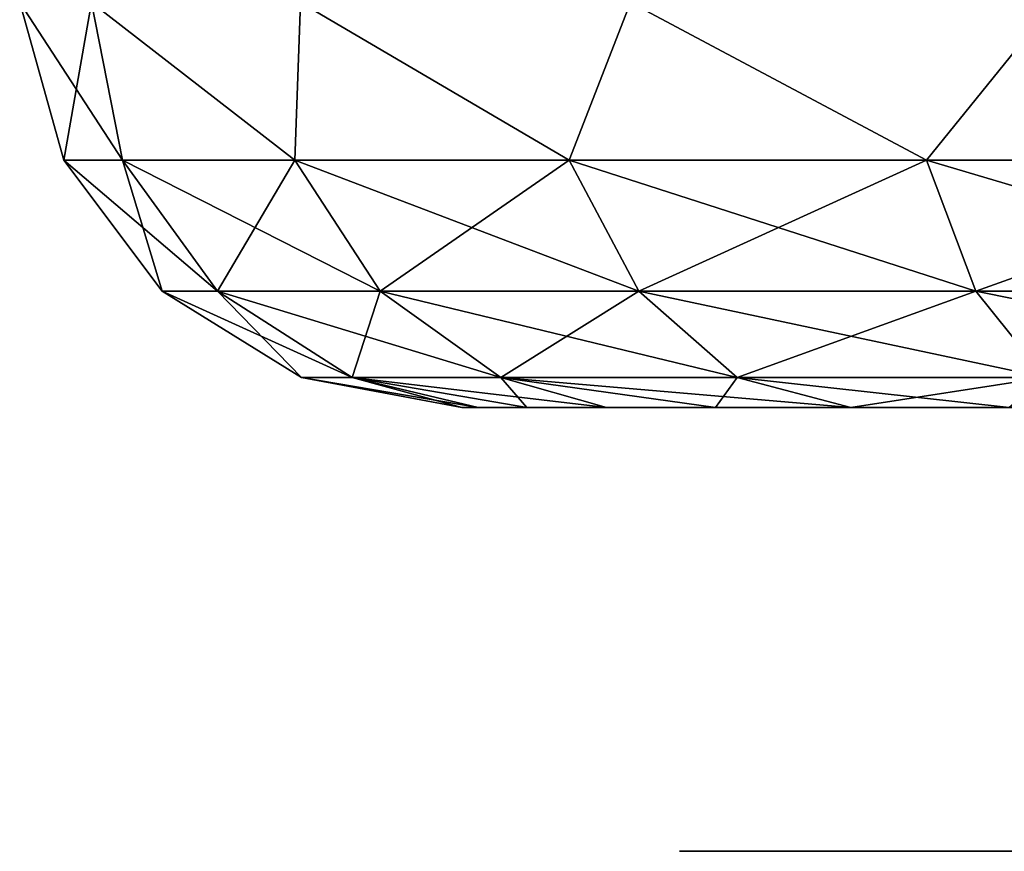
# Model space of a CAD drawing. Header units: millimetres. Extents: x -148 to 148, y -42 to 96.
# Tile 27 of 132: x -71.61 to -67.18, y -41.5 to -37.75. Entities that reach past the tile are written whole.
import ezdxf

# ---------------------------------------------------------------- set-up
doc = ezdxf.new("R2010")
doc.units = ezdxf.units.MM
doc.header["$LTSCALE"] = 127.314815
for name, color, linetype in [('48', 7, 'CONTINUOUS'), ('49', 7, 'CONTINUOUS'), ('63', 7, 'CONTINUOUS'), ('64', 7, 'CONTINUOUS'), ('65', 7, 'CONTINUOUS'), ('66', 7, 'CONTINUOUS'), ('93', 7, 'CONTINUOUS')]:
    doc.layers.add(name, color=color, linetype=linetype)

msp = doc.modelspace()

# ---------------------------------------------------------------- linework, layer by layer
at = {"layer": '48', "linetype": 'Continuous'}
for points in [[(-69.5459, -39.5, 64.5751), (-69.6195, -39.5, 63.6396), (-57.7333, -39.5, 64.5751), (-69.5459, -39.5, 64.5751)], [(-69.5459, -39.5, 62.7042), (-57.6597, -39.5, 63.6396), (-69.6195, -39.5, 63.6396), (-69.5459, -39.5, 62.7042)], [(-69.6195, -39.5, 63.6396), (-57.6597, -39.5, 63.6396), (-57.7333, -39.5, 64.5751), (-69.6195, -39.5, 63.6396)], [(-69.3268, -39.5, 65.4875), (-69.5459, -39.5, 64.5751), (-57.9524, -39.5, 65.4875), (-69.3268, -39.5, 65.4875)], [(-57.9524, -39.5, 65.4875), (-69.5459, -39.5, 64.5751), (-57.7333, -39.5, 64.5751), (-57.9524, -39.5, 65.4875)], [(-57.7333, -39.5, 62.7042), (-57.6597, -39.5, 63.6396), (-69.5459, -39.5, 62.7042), (-57.7333, -39.5, 62.7042)], [(-69.3268, -39.5, 61.7917), (-57.7333, -39.5, 62.7042), (-69.5459, -39.5, 62.7042), (-69.3268, -39.5, 61.7917)], [(-68.9677, -39.5, 66.3544), (-69.3268, -39.5, 65.4875), (-58.3115, -39.5, 66.3544), (-68.9677, -39.5, 66.3544)], [(-58.3115, -39.5, 66.3544), (-69.3268, -39.5, 65.4875), (-57.9524, -39.5, 65.4875), (-58.3115, -39.5, 66.3544)], [(-57.9524, -39.5, 61.7917), (-57.7333, -39.5, 62.7042), (-69.3268, -39.5, 61.7917), (-57.9524, -39.5, 61.7917)], [(-68.9677, -39.5, 60.9248), (-57.9524, -39.5, 61.7917), (-69.3268, -39.5, 61.7917), (-68.9677, -39.5, 60.9248)], [(-68.4774, -39.5, 67.1545), (-68.9677, -39.5, 66.3544), (-58.8018, -39.5, 67.1545), (-68.4774, -39.5, 67.1545)], [(-58.8018, -39.5, 67.1545), (-68.9677, -39.5, 66.3544), (-58.3115, -39.5, 66.3544), (-58.8018, -39.5, 67.1545)], [(-58.3115, -39.5, 60.9248), (-57.9524, -39.5, 61.7917), (-68.9677, -39.5, 60.9248), (-58.3115, -39.5, 60.9248)], [(-68.4774, -39.5, 60.1247), (-58.3115, -39.5, 60.9248), (-68.9677, -39.5, 60.9248), (-68.4774, -39.5, 60.1247)], [(-67.868, -39.5, 67.868), (-68.4774, -39.5, 67.1545), (-59.4112, -39.5, 67.868), (-67.868, -39.5, 67.868)], [(-59.4112, -39.5, 67.868), (-68.4774, -39.5, 67.1545), (-58.8018, -39.5, 67.1545), (-59.4112, -39.5, 67.868)], [(-58.8018, -39.5, 60.1247), (-58.3115, -39.5, 60.9248), (-68.4774, -39.5, 60.1247), (-58.8018, -39.5, 60.1247)], [(-67.868, -39.5, 59.4112), (-58.8018, -39.5, 60.1247), (-68.4774, -39.5, 60.1247), (-67.868, -39.5, 59.4112)], [(-67.1545, -39.5, 68.4774), (-67.868, -39.5, 67.868), (-60.1247, -39.5, 68.4775), (-67.1545, -39.5, 68.4774)], [(-60.1247, -39.5, 68.4775), (-67.868, -39.5, 67.868), (-59.4112, -39.5, 67.868), (-60.1247, -39.5, 68.4775)], [(-59.4112, -39.5, 59.4112), (-58.8018, -39.5, 60.1247), (-67.868, -39.5, 59.4112), (-59.4112, -39.5, 59.4112)], [(-67.1545, -39.5, 58.8018), (-59.4112, -39.5, 59.4112), (-67.868, -39.5, 59.4112), (-67.1545, -39.5, 58.8018)]]:
    msp.add_3dface(points, dxfattribs=at)
at = {"layer": '49', "linetype": 'Continuous'}
for points in [[(-69.5459, -39.5, -62.7042), (-69.6195, -39.5, -63.6396), (-57.7333, -39.5, -62.7042), (-69.5459, -39.5, -62.7042)], [(-69.5459, -39.5, -64.5751), (-57.6597, -39.5, -63.6396), (-69.6195, -39.5, -63.6396), (-69.5459, -39.5, -64.5751)], [(-69.6195, -39.5, -63.6396), (-57.6597, -39.5, -63.6396), (-57.7333, -39.5, -62.7042), (-69.6195, -39.5, -63.6396)], [(-57.9524, -39.5, -61.7917), (-69.5459, -39.5, -62.7042), (-57.7333, -39.5, -62.7042), (-57.9524, -39.5, -61.7917)], [(-69.3268, -39.5, -61.7917), (-69.5459, -39.5, -62.7042), (-57.9524, -39.5, -61.7917), (-69.3268, -39.5, -61.7917)], [(-57.7333, -39.5, -64.5751), (-57.6597, -39.5, -63.6396), (-69.5459, -39.5, -64.5751), (-57.7333, -39.5, -64.5751)], [(-69.3268, -39.5, -65.4875), (-57.7333, -39.5, -64.5751), (-69.5459, -39.5, -64.5751), (-69.3268, -39.5, -65.4875)], [(-58.3115, -39.5, -60.9248), (-69.3268, -39.5, -61.7917), (-57.9524, -39.5, -61.7917), (-58.3115, -39.5, -60.9248)], [(-68.9677, -39.5, -60.9248), (-69.3268, -39.5, -61.7917), (-58.3115, -39.5, -60.9248), (-68.9677, -39.5, -60.9248)], [(-57.9524, -39.5, -65.4875), (-57.7333, -39.5, -64.5751), (-69.3268, -39.5, -65.4875), (-57.9524, -39.5, -65.4875)], [(-68.9677, -39.5, -66.3544), (-57.9524, -39.5, -65.4875), (-69.3268, -39.5, -65.4875), (-68.9677, -39.5, -66.3544)], [(-58.8018, -39.5, -60.1247), (-68.9677, -39.5, -60.9248), (-58.3115, -39.5, -60.9248), (-58.8018, -39.5, -60.1247)], [(-68.4774, -39.5, -60.1247), (-68.9677, -39.5, -60.9248), (-58.8018, -39.5, -60.1247), (-68.4774, -39.5, -60.1247)], [(-58.3115, -39.5, -66.3544), (-57.9524, -39.5, -65.4875), (-68.9677, -39.5, -66.3544), (-58.3115, -39.5, -66.3544)], [(-68.4774, -39.5, -67.1545), (-58.3115, -39.5, -66.3544), (-68.9677, -39.5, -66.3544), (-68.4774, -39.5, -67.1545)], [(-67.868, -39.5, -59.4112), (-68.4774, -39.5, -60.1247), (-59.4112, -39.5, -59.4112), (-67.868, -39.5, -59.4112)], [(-59.4112, -39.5, -59.4112), (-68.4774, -39.5, -60.1247), (-58.8018, -39.5, -60.1247), (-59.4112, -39.5, -59.4112)], [(-58.8018, -39.5, -67.1545), (-58.3115, -39.5, -66.3544), (-68.4774, -39.5, -67.1545), (-58.8018, -39.5, -67.1545)], [(-67.868, -39.5, -67.868), (-58.8018, -39.5, -67.1545), (-68.4774, -39.5, -67.1545), (-67.868, -39.5, -67.868)], [(-67.1545, -39.5, -58.8018), (-67.868, -39.5, -59.4112), (-60.1247, -39.5, -58.8018), (-67.1545, -39.5, -58.8018)], [(-60.1247, -39.5, -58.8018), (-67.868, -39.5, -59.4112), (-59.4112, -39.5, -59.4112), (-60.1247, -39.5, -58.8018)], [(-59.4112, -39.5, -67.868), (-58.8018, -39.5, -67.1545), (-67.868, -39.5, -67.868), (-59.4112, -39.5, -67.868)], [(-67.1545, -39.5, -68.4775), (-59.4112, -39.5, -67.868), (-67.868, -39.5, -67.868), (-67.1545, -39.5, -68.4775)]]:
    msp.add_3dface(points, dxfattribs=at)
at = {"layer": '63', "linetype": 'Continuous'}
for points in [[(-71.6119, -37.6743, 63.6396), (-71.289, -37.6743, 61.3936), (-71.4133, -38.3846, 63.6396), (-71.6119, -37.6743, 63.6396)], [(-71.289, -37.6743, 61.3936), (-71.1484, -38.3846, 61.6276), (-71.4133, -38.3846, 63.6396), (-71.289, -37.6743, 61.3936)], [(-71.289, -37.6743, 61.3936), (-70.3718, -38.3846, 59.7528), (-71.1484, -38.3846, 61.6276), (-71.289, -37.6743, 61.3936)], [(-71.289, -37.6743, 61.3936), (-70.3463, -37.6743, 59.3295), (-70.3718, -38.3846, 59.7528), (-71.289, -37.6743, 61.3936)], [(-70.3463, -37.6743, 59.3295), (-69.1364, -38.3846, 58.1428), (-70.3718, -38.3846, 59.7528), (-70.3463, -37.6743, 59.3295)], [(-70.3463, -37.6743, 59.3295), (-68.8603, -37.6743, 57.6146), (-69.1364, -38.3846, 58.1428), (-70.3463, -37.6743, 59.3295)], [(-68.8603, -37.6743, 57.6146), (-67.5264, -38.3846, 56.9074), (-69.1364, -38.3846, 58.1428), (-68.8603, -37.6743, 57.6146)], [(-68.8603, -37.6743, 57.6146), (-66.9514, -37.6743, 56.3878), (-67.5264, -38.3846, 56.9074), (-68.8603, -37.6743, 57.6146)], [(-66.9514, -37.6743, 56.3878), (-65.6516, -38.3846, 56.1309), (-67.5264, -38.3846, 56.9074), (-66.9514, -37.6743, 56.3878)], [(-71.1484, -38.3846, 61.6276), (-70.9701, -38.9751, 63.6396), (-71.4133, -38.3846, 63.6396), (-71.1484, -38.3846, 61.6276)], [(-70.7204, -38.9751, 61.7423), (-70.9701, -38.9751, 63.6396), (-71.1484, -38.3846, 61.6276), (-70.7204, -38.9751, 61.7423)], [(-70.3718, -38.3846, 59.7528), (-70.7204, -38.9751, 61.7423), (-71.1484, -38.3846, 61.6276), (-70.3718, -38.3846, 59.7528)], [(-69.988, -38.9751, 59.9743), (-70.7204, -38.9751, 61.7423), (-70.3718, -38.3846, 59.7528), (-69.988, -38.9751, 59.9743)], [(-69.1364, -38.3846, 58.1428), (-69.988, -38.9751, 59.9743), (-70.3718, -38.3846, 59.7528), (-69.1364, -38.3846, 58.1428)], [(-68.8231, -38.9751, 58.4561), (-69.988, -38.9751, 59.9743), (-69.1364, -38.3846, 58.1428), (-68.8231, -38.9751, 58.4561)], [(-67.5264, -38.3846, 56.9074), (-68.8231, -38.9751, 58.4561), (-69.1364, -38.3846, 58.1428), (-67.5264, -38.3846, 56.9074)], [(-67.3049, -38.9751, 57.2912), (-68.8231, -38.9751, 58.4561), (-67.5264, -38.3846, 56.9074), (-67.3049, -38.9751, 57.2912)], [(-65.6516, -38.3846, 56.1309), (-67.3049, -38.9751, 57.2912), (-67.5264, -38.3846, 56.9074), (-65.6516, -38.3846, 56.1309)], [(-65.5369, -38.9751, 56.5589), (-67.3049, -38.9751, 57.2912), (-65.6516, -38.3846, 56.1309), (-65.5369, -38.9751, 56.5589)], [(-70.7204, -38.9751, 61.7423), (-70.343, -39.3646, 63.6396), (-70.9701, -38.9751, 63.6396), (-70.7204, -38.9751, 61.7423)], [(-70.1146, -39.3646, 61.9046), (-70.343, -39.3646, 63.6396), (-70.7204, -38.9751, 61.7423), (-70.1146, -39.3646, 61.9046)], [(-69.988, -38.9751, 59.9743), (-70.1146, -39.3646, 61.9046), (-70.7204, -38.9751, 61.7423), (-69.988, -38.9751, 59.9743)], [(-69.4449, -39.3646, 60.2879), (-70.1146, -39.3646, 61.9046), (-69.988, -38.9751, 59.9743), (-69.4449, -39.3646, 60.2879)], [(-68.8231, -38.9751, 58.4561), (-69.4449, -39.3646, 60.2879), (-69.988, -38.9751, 59.9743), (-68.8231, -38.9751, 58.4561)], [(-68.3796, -39.3646, 58.8996), (-69.4449, -39.3646, 60.2879), (-68.8231, -38.9751, 58.4561), (-68.3796, -39.3646, 58.8996)], [(-67.3049, -38.9751, 57.2912), (-68.3796, -39.3646, 58.8996), (-68.8231, -38.9751, 58.4561), (-67.3049, -38.9751, 57.2912)], [(-66.9913, -39.3646, 57.8343), (-68.3796, -39.3646, 58.8996), (-67.3049, -38.9751, 57.2912), (-66.9913, -39.3646, 57.8343)], [(-65.5369, -38.9751, 56.5589), (-66.9913, -39.3646, 57.8343), (-67.3049, -38.9751, 57.2912), (-65.5369, -38.9751, 56.5589)], [(-70.1146, -39.3646, 61.9046), (-69.6195, -39.5, 63.6396), (-70.343, -39.3646, 63.6396), (-70.1146, -39.3646, 61.9046)], [(-69.5459, -39.5, 62.7042), (-69.6195, -39.5, 63.6396), (-70.1146, -39.3646, 61.9046), (-69.5459, -39.5, 62.7042)], [(-69.4449, -39.3646, 60.2879), (-69.3268, -39.5, 61.7917), (-70.1146, -39.3646, 61.9046), (-69.4449, -39.3646, 60.2879)], [(-69.3268, -39.5, 61.7917), (-69.5459, -39.5, 62.7042), (-70.1146, -39.3646, 61.9046), (-69.3268, -39.5, 61.7917)], [(-68.9677, -39.5, 60.9248), (-69.3268, -39.5, 61.7917), (-69.4449, -39.3646, 60.2879), (-68.9677, -39.5, 60.9248)], [(-68.3796, -39.3646, 58.8996), (-68.4774, -39.5, 60.1247), (-69.4449, -39.3646, 60.2879), (-68.3796, -39.3646, 58.8996)], [(-68.4774, -39.5, 60.1247), (-68.9677, -39.5, 60.9248), (-69.4449, -39.3646, 60.2879), (-68.4774, -39.5, 60.1247)], [(-67.868, -39.5, 59.4112), (-68.4774, -39.5, 60.1247), (-68.3796, -39.3646, 58.8996), (-67.868, -39.5, 59.4112)], [(-66.9913, -39.3646, 57.8343), (-67.868, -39.5, 59.4112), (-68.3796, -39.3646, 58.8996), (-66.9913, -39.3646, 57.8343)], [(-67.1545, -39.5, 58.8018), (-67.868, -39.5, 59.4112), (-66.9913, -39.3646, 57.8343), (-67.1545, -39.5, 58.8018)]]:
    msp.add_3dface(points, dxfattribs=at)
at = {"layer": '64', "linetype": 'Continuous'}
for points in [[(-71.6119, -37.6743, 63.6396), (-71.4133, -38.3846, 63.6396), (-71.1484, -38.3846, 65.6516), (-71.6119, -37.6743, 63.6396)], [(-71.289, -37.6743, 65.8857), (-71.6119, -37.6743, 63.6396), (-71.1484, -38.3846, 65.6516), (-71.289, -37.6743, 65.8857)], [(-71.289, -37.6743, 65.8857), (-71.1484, -38.3846, 65.6516), (-70.3718, -38.3846, 67.5264), (-71.289, -37.6743, 65.8857)], [(-70.3463, -37.6743, 67.9498), (-71.289, -37.6743, 65.8857), (-70.3718, -38.3846, 67.5264), (-70.3463, -37.6743, 67.9498)], [(-70.3463, -37.6743, 67.9498), (-70.3718, -38.3846, 67.5264), (-69.1364, -38.3846, 69.1364), (-70.3463, -37.6743, 67.9498)], [(-68.8603, -37.6743, 69.6647), (-70.3463, -37.6743, 67.9498), (-69.1364, -38.3846, 69.1364), (-68.8603, -37.6743, 69.6647)], [(-68.8603, -37.6743, 69.6647), (-69.1364, -38.3846, 69.1364), (-67.5264, -38.3846, 70.3718), (-68.8603, -37.6743, 69.6647)], [(-66.9514, -37.6743, 70.8915), (-68.8603, -37.6743, 69.6647), (-67.5264, -38.3846, 70.3718), (-66.9514, -37.6743, 70.8915)], [(-66.9514, -37.6743, 70.8915), (-67.5264, -38.3846, 70.3718), (-65.6516, -38.3846, 71.1484), (-66.9514, -37.6743, 70.8915)], [(-71.4133, -38.3846, 63.6396), (-70.9701, -38.9751, 63.6396), (-70.7204, -38.9751, 65.5369), (-71.4133, -38.3846, 63.6396)], [(-71.4133, -38.3846, 63.6396), (-70.7204, -38.9751, 65.5369), (-71.1484, -38.3846, 65.6516), (-71.4133, -38.3846, 63.6396)], [(-71.1484, -38.3846, 65.6516), (-69.988, -38.9751, 67.3049), (-70.3718, -38.3846, 67.5264), (-71.1484, -38.3846, 65.6516)], [(-70.7204, -38.9751, 65.5369), (-69.988, -38.9751, 67.3049), (-71.1484, -38.3846, 65.6516), (-70.7204, -38.9751, 65.5369)], [(-70.3718, -38.3846, 67.5264), (-68.8231, -38.9751, 68.8231), (-69.1364, -38.3846, 69.1364), (-70.3718, -38.3846, 67.5264)], [(-69.988, -38.9751, 67.3049), (-68.8231, -38.9751, 68.8231), (-70.3718, -38.3846, 67.5264), (-69.988, -38.9751, 67.3049)], [(-69.1364, -38.3846, 69.1364), (-67.3049, -38.9751, 69.988), (-67.5264, -38.3846, 70.3718), (-69.1364, -38.3846, 69.1364)], [(-68.8231, -38.9751, 68.8231), (-67.3049, -38.9751, 69.988), (-69.1364, -38.3846, 69.1364), (-68.8231, -38.9751, 68.8231)], [(-67.5264, -38.3846, 70.3718), (-65.5369, -38.9751, 70.7204), (-65.6516, -38.3846, 71.1484), (-67.5264, -38.3846, 70.3718)], [(-67.3049, -38.9751, 69.988), (-65.5369, -38.9751, 70.7204), (-67.5264, -38.3846, 70.3718), (-67.3049, -38.9751, 69.988)], [(-70.9701, -38.9751, 63.6396), (-70.343, -39.3646, 63.6396), (-70.1146, -39.3646, 65.3746), (-70.9701, -38.9751, 63.6396)], [(-70.9701, -38.9751, 63.6396), (-70.1146, -39.3646, 65.3746), (-70.7204, -38.9751, 65.5369), (-70.9701, -38.9751, 63.6396)], [(-70.1146, -39.3646, 65.3746), (-69.4449, -39.3646, 66.9913), (-70.7204, -38.9751, 65.5369), (-70.1146, -39.3646, 65.3746)], [(-70.7204, -38.9751, 65.5369), (-69.4449, -39.3646, 66.9913), (-69.988, -38.9751, 67.3049), (-70.7204, -38.9751, 65.5369)], [(-69.4449, -39.3646, 66.9913), (-68.3796, -39.3646, 68.3796), (-69.988, -38.9751, 67.3049), (-69.4449, -39.3646, 66.9913)], [(-69.988, -38.9751, 67.3049), (-68.3796, -39.3646, 68.3796), (-68.8231, -38.9751, 68.8231), (-69.988, -38.9751, 67.3049)], [(-68.3796, -39.3646, 68.3796), (-66.9913, -39.3646, 69.4449), (-68.8231, -38.9751, 68.8231), (-68.3796, -39.3646, 68.3796)], [(-68.8231, -38.9751, 68.8231), (-66.9913, -39.3646, 69.4449), (-67.3049, -38.9751, 69.988), (-68.8231, -38.9751, 68.8231)], [(-66.9913, -39.3646, 69.4449), (-65.3746, -39.3646, 70.1146), (-67.3049, -38.9751, 69.988), (-66.9913, -39.3646, 69.4449)], [(-67.3049, -38.9751, 69.988), (-65.3746, -39.3646, 70.1146), (-65.5369, -38.9751, 70.7204), (-67.3049, -38.9751, 69.988)], [(-69.6195, -39.5, 63.6396), (-69.5459, -39.5, 64.5751), (-70.343, -39.3646, 63.6396), (-69.6195, -39.5, 63.6396)], [(-70.343, -39.3646, 63.6396), (-69.5459, -39.5, 64.5751), (-70.1146, -39.3646, 65.3746), (-70.343, -39.3646, 63.6396)], [(-69.5459, -39.5, 64.5751), (-69.3268, -39.5, 65.4875), (-70.1146, -39.3646, 65.3746), (-69.5459, -39.5, 64.5751)], [(-69.3268, -39.5, 65.4875), (-68.9677, -39.5, 66.3544), (-70.1146, -39.3646, 65.3746), (-69.3268, -39.5, 65.4875)], [(-70.1146, -39.3646, 65.3746), (-68.9677, -39.5, 66.3544), (-69.4449, -39.3646, 66.9913), (-70.1146, -39.3646, 65.3746)], [(-68.9677, -39.5, 66.3544), (-68.4774, -39.5, 67.1545), (-69.4449, -39.3646, 66.9913), (-68.9677, -39.5, 66.3544)], [(-68.4774, -39.5, 67.1545), (-67.868, -39.5, 67.868), (-69.4449, -39.3646, 66.9913), (-68.4774, -39.5, 67.1545)], [(-69.4449, -39.3646, 66.9913), (-67.868, -39.5, 67.868), (-68.3796, -39.3646, 68.3796), (-69.4449, -39.3646, 66.9913)], [(-67.868, -39.5, 67.868), (-67.1545, -39.5, 68.4774), (-68.3796, -39.3646, 68.3796), (-67.868, -39.5, 67.868)], [(-68.3796, -39.3646, 68.3796), (-67.1545, -39.5, 68.4774), (-66.9913, -39.3646, 69.4449), (-68.3796, -39.3646, 68.3796)]]:
    msp.add_3dface(points, dxfattribs=at)
at = {"layer": '65', "linetype": 'Continuous'}
for points in [[(-71.6119, -37.6743, -63.6396), (-71.289, -37.6743, -65.8857), (-71.4133, -38.3846, -63.6396), (-71.6119, -37.6743, -63.6396)], [(-71.289, -37.6743, -65.8857), (-71.1484, -38.3846, -65.6516), (-71.4133, -38.3846, -63.6396), (-71.289, -37.6743, -65.8857)], [(-71.289, -37.6743, -65.8857), (-70.3718, -38.3846, -67.5264), (-71.1484, -38.3846, -65.6516), (-71.289, -37.6743, -65.8857)], [(-71.289, -37.6743, -65.8857), (-70.3463, -37.6743, -67.9498), (-70.3718, -38.3846, -67.5264), (-71.289, -37.6743, -65.8857)], [(-70.3463, -37.6743, -67.9498), (-69.1364, -38.3846, -69.1364), (-70.3718, -38.3846, -67.5264), (-70.3463, -37.6743, -67.9498)], [(-70.3463, -37.6743, -67.9498), (-68.8603, -37.6743, -69.6647), (-69.1364, -38.3846, -69.1364), (-70.3463, -37.6743, -67.9498)], [(-68.8603, -37.6743, -69.6647), (-67.5264, -38.3846, -70.3718), (-69.1364, -38.3846, -69.1364), (-68.8603, -37.6743, -69.6647)], [(-68.8603, -37.6743, -69.6647), (-66.9514, -37.6743, -70.8915), (-67.5264, -38.3846, -70.3718), (-68.8603, -37.6743, -69.6647)], [(-66.9514, -37.6743, -70.8915), (-65.6516, -38.3846, -71.1484), (-67.5264, -38.3846, -70.3718), (-66.9514, -37.6743, -70.8915)], [(-71.1484, -38.3846, -65.6516), (-70.9701, -38.9751, -63.6396), (-71.4133, -38.3846, -63.6396), (-71.1484, -38.3846, -65.6516)], [(-70.7204, -38.9751, -65.5369), (-70.9701, -38.9751, -63.6396), (-71.1484, -38.3846, -65.6516), (-70.7204, -38.9751, -65.5369)], [(-70.3718, -38.3846, -67.5264), (-70.7204, -38.9751, -65.5369), (-71.1484, -38.3846, -65.6516), (-70.3718, -38.3846, -67.5264)], [(-69.988, -38.9751, -67.3049), (-70.7204, -38.9751, -65.5369), (-70.3718, -38.3846, -67.5264), (-69.988, -38.9751, -67.3049)], [(-69.1364, -38.3846, -69.1364), (-69.988, -38.9751, -67.3049), (-70.3718, -38.3846, -67.5264), (-69.1364, -38.3846, -69.1364)], [(-68.8231, -38.9751, -68.8231), (-69.988, -38.9751, -67.3049), (-69.1364, -38.3846, -69.1364), (-68.8231, -38.9751, -68.8231)], [(-67.5264, -38.3846, -70.3718), (-68.8231, -38.9751, -68.8231), (-69.1364, -38.3846, -69.1364), (-67.5264, -38.3846, -70.3718)], [(-67.3049, -38.9751, -69.988), (-68.8231, -38.9751, -68.8231), (-67.5264, -38.3846, -70.3718), (-67.3049, -38.9751, -69.988)], [(-65.6516, -38.3846, -71.1484), (-67.3049, -38.9751, -69.988), (-67.5264, -38.3846, -70.3718), (-65.6516, -38.3846, -71.1484)], [(-65.5369, -38.9751, -70.7204), (-67.3049, -38.9751, -69.988), (-65.6516, -38.3846, -71.1484), (-65.5369, -38.9751, -70.7204)], [(-70.7204, -38.9751, -65.5369), (-70.343, -39.3646, -63.6396), (-70.9701, -38.9751, -63.6396), (-70.7204, -38.9751, -65.5369)], [(-70.1146, -39.3646, -65.3746), (-70.343, -39.3646, -63.6396), (-70.7204, -38.9751, -65.5369), (-70.1146, -39.3646, -65.3746)], [(-69.988, -38.9751, -67.3049), (-70.1146, -39.3646, -65.3746), (-70.7204, -38.9751, -65.5369), (-69.988, -38.9751, -67.3049)], [(-69.4449, -39.3646, -66.9913), (-70.1146, -39.3646, -65.3746), (-69.988, -38.9751, -67.3049), (-69.4449, -39.3646, -66.9913)], [(-68.8231, -38.9751, -68.8231), (-69.4449, -39.3646, -66.9913), (-69.988, -38.9751, -67.3049), (-68.8231, -38.9751, -68.8231)], [(-68.3796, -39.3646, -68.3796), (-69.4449, -39.3646, -66.9913), (-68.8231, -38.9751, -68.8231), (-68.3796, -39.3646, -68.3796)], [(-67.3049, -38.9751, -69.988), (-68.3796, -39.3646, -68.3796), (-68.8231, -38.9751, -68.8231), (-67.3049, -38.9751, -69.988)], [(-66.9913, -39.3646, -69.4449), (-68.3796, -39.3646, -68.3796), (-67.3049, -38.9751, -69.988), (-66.9913, -39.3646, -69.4449)], [(-65.5369, -38.9751, -70.7204), (-66.9913, -39.3646, -69.4449), (-67.3049, -38.9751, -69.988), (-65.5369, -38.9751, -70.7204)], [(-70.1146, -39.3646, -65.3746), (-69.6195, -39.5, -63.6396), (-70.343, -39.3646, -63.6396), (-70.1146, -39.3646, -65.3746)], [(-69.3268, -39.5, -65.4875), (-69.5459, -39.5, -64.5751), (-70.1146, -39.3646, -65.3746), (-69.3268, -39.5, -65.4875)], [(-69.4449, -39.3646, -66.9913), (-69.3268, -39.5, -65.4875), (-70.1146, -39.3646, -65.3746), (-69.4449, -39.3646, -66.9913)], [(-69.5459, -39.5, -64.5751), (-69.6195, -39.5, -63.6396), (-70.1146, -39.3646, -65.3746), (-69.5459, -39.5, -64.5751)], [(-68.4774, -39.5, -67.1545), (-68.9677, -39.5, -66.3544), (-69.4449, -39.3646, -66.9913), (-68.4774, -39.5, -67.1545)], [(-68.3796, -39.3646, -68.3796), (-68.4774, -39.5, -67.1545), (-69.4449, -39.3646, -66.9913), (-68.3796, -39.3646, -68.3796)], [(-68.9677, -39.5, -66.3544), (-69.3268, -39.5, -65.4875), (-69.4449, -39.3646, -66.9913), (-68.9677, -39.5, -66.3544)], [(-67.868, -39.5, -67.868), (-68.4774, -39.5, -67.1545), (-68.3796, -39.3646, -68.3796), (-67.868, -39.5, -67.868)], [(-66.9913, -39.3646, -69.4449), (-67.868, -39.5, -67.868), (-68.3796, -39.3646, -68.3796), (-66.9913, -39.3646, -69.4449)], [(-67.1545, -39.5, -68.4775), (-67.868, -39.5, -67.868), (-66.9913, -39.3646, -69.4449), (-67.1545, -39.5, -68.4775)]]:
    msp.add_3dface(points, dxfattribs=at)
at = {"layer": '66', "linetype": 'Continuous'}
for points in [[(-71.289, -37.6743, -61.3936), (-71.6119, -37.6743, -63.6396), (-71.1484, -38.3846, -61.6276), (-71.289, -37.6743, -61.3936)], [(-71.6119, -37.6743, -63.6396), (-71.4133, -38.3846, -63.6396), (-71.1484, -38.3846, -61.6276), (-71.6119, -37.6743, -63.6396)], [(-70.3463, -37.6743, -59.3295), (-71.289, -37.6743, -61.3936), (-70.3718, -38.3846, -59.7528), (-70.3463, -37.6743, -59.3295)], [(-71.289, -37.6743, -61.3936), (-71.1484, -38.3846, -61.6276), (-70.3718, -38.3846, -59.7528), (-71.289, -37.6743, -61.3936)], [(-70.3463, -37.6743, -59.3295), (-70.3718, -38.3846, -59.7528), (-69.1364, -38.3846, -58.1428), (-70.3463, -37.6743, -59.3295)], [(-68.8603, -37.6743, -57.6146), (-70.3463, -37.6743, -59.3295), (-69.1364, -38.3846, -58.1428), (-68.8603, -37.6743, -57.6146)], [(-68.8603, -37.6743, -57.6146), (-69.1364, -38.3846, -58.1428), (-67.5264, -38.3846, -56.9074), (-68.8603, -37.6743, -57.6146)], [(-66.9514, -37.6743, -56.3878), (-68.8603, -37.6743, -57.6146), (-67.5264, -38.3846, -56.9074), (-66.9514, -37.6743, -56.3878)], [(-66.9514, -37.6743, -56.3878), (-67.5264, -38.3846, -56.9074), (-65.6516, -38.3846, -56.1309), (-66.9514, -37.6743, -56.3878)], [(-71.4133, -38.3846, -63.6396), (-70.7204, -38.9751, -61.7423), (-71.1484, -38.3846, -61.6276), (-71.4133, -38.3846, -63.6396)], [(-71.4133, -38.3846, -63.6396), (-70.9701, -38.9751, -63.6396), (-70.7204, -38.9751, -61.7423), (-71.4133, -38.3846, -63.6396)], [(-71.1484, -38.3846, -61.6276), (-69.988, -38.9751, -59.9743), (-70.3718, -38.3846, -59.7528), (-71.1484, -38.3846, -61.6276)], [(-70.7204, -38.9751, -61.7423), (-69.988, -38.9751, -59.9743), (-71.1484, -38.3846, -61.6276), (-70.7204, -38.9751, -61.7423)], [(-69.988, -38.9751, -59.9743), (-68.8231, -38.9751, -58.4561), (-70.3718, -38.3846, -59.7528), (-69.988, -38.9751, -59.9743)], [(-70.3718, -38.3846, -59.7528), (-68.8231, -38.9751, -58.4561), (-69.1364, -38.3846, -58.1428), (-70.3718, -38.3846, -59.7528)], [(-69.1364, -38.3846, -58.1428), (-67.3049, -38.9751, -57.2912), (-67.5264, -38.3846, -56.9074), (-69.1364, -38.3846, -58.1428)], [(-68.8231, -38.9751, -58.4561), (-67.3049, -38.9751, -57.2912), (-69.1364, -38.3846, -58.1428), (-68.8231, -38.9751, -58.4561)], [(-67.5264, -38.3846, -56.9074), (-65.5369, -38.9751, -56.5589), (-65.6516, -38.3846, -56.1309), (-67.5264, -38.3846, -56.9074)], [(-67.3049, -38.9751, -57.2912), (-65.5369, -38.9751, -56.5589), (-67.5264, -38.3846, -56.9074), (-67.3049, -38.9751, -57.2912)], [(-70.9701, -38.9751, -63.6396), (-70.1146, -39.3646, -61.9046), (-70.7204, -38.9751, -61.7423), (-70.9701, -38.9751, -63.6396)], [(-70.9701, -38.9751, -63.6396), (-70.343, -39.3646, -63.6396), (-70.1146, -39.3646, -61.9046), (-70.9701, -38.9751, -63.6396)], [(-70.7204, -38.9751, -61.7423), (-69.4449, -39.3646, -60.2879), (-69.988, -38.9751, -59.9743), (-70.7204, -38.9751, -61.7423)], [(-70.1146, -39.3646, -61.9046), (-69.4449, -39.3646, -60.2879), (-70.7204, -38.9751, -61.7423), (-70.1146, -39.3646, -61.9046)], [(-69.4449, -39.3646, -60.2879), (-68.3796, -39.3646, -58.8996), (-69.988, -38.9751, -59.9743), (-69.4449, -39.3646, -60.2879)], [(-69.988, -38.9751, -59.9743), (-68.3796, -39.3646, -58.8996), (-68.8231, -38.9751, -58.4561), (-69.988, -38.9751, -59.9743)], [(-68.8231, -38.9751, -58.4561), (-66.9913, -39.3646, -57.8343), (-67.3049, -38.9751, -57.2912), (-68.8231, -38.9751, -58.4561)], [(-68.3796, -39.3646, -58.8996), (-66.9913, -39.3646, -57.8343), (-68.8231, -38.9751, -58.4561), (-68.3796, -39.3646, -58.8996)], [(-66.9913, -39.3646, -57.8343), (-65.3746, -39.3646, -57.1646), (-67.3049, -38.9751, -57.2912), (-66.9913, -39.3646, -57.8343)], [(-67.3049, -38.9751, -57.2912), (-65.3746, -39.3646, -57.1646), (-65.5369, -38.9751, -56.5589), (-67.3049, -38.9751, -57.2912)], [(-70.343, -39.3646, -63.6396), (-69.5459, -39.5, -62.7042), (-70.1146, -39.3646, -61.9046), (-70.343, -39.3646, -63.6396)], [(-69.6195, -39.5, -63.6396), (-69.5459, -39.5, -62.7042), (-70.343, -39.3646, -63.6396), (-69.6195, -39.5, -63.6396)], [(-70.1146, -39.3646, -61.9046), (-68.9677, -39.5, -60.9248), (-69.4449, -39.3646, -60.2879), (-70.1146, -39.3646, -61.9046)], [(-69.3268, -39.5, -61.7917), (-68.9677, -39.5, -60.9248), (-70.1146, -39.3646, -61.9046), (-69.3268, -39.5, -61.7917)], [(-69.5459, -39.5, -62.7042), (-69.3268, -39.5, -61.7917), (-70.1146, -39.3646, -61.9046), (-69.5459, -39.5, -62.7042)], [(-69.4449, -39.3646, -60.2879), (-67.868, -39.5, -59.4112), (-68.3796, -39.3646, -58.8996), (-69.4449, -39.3646, -60.2879)], [(-68.9677, -39.5, -60.9248), (-68.4774, -39.5, -60.1247), (-69.4449, -39.3646, -60.2879), (-68.9677, -39.5, -60.9248)], [(-68.4774, -39.5, -60.1247), (-67.868, -39.5, -59.4112), (-69.4449, -39.3646, -60.2879), (-68.4774, -39.5, -60.1247)], [(-67.868, -39.5, -59.4112), (-67.1545, -39.5, -58.8018), (-68.3796, -39.3646, -58.8996), (-67.868, -39.5, -59.4112)], [(-68.3796, -39.3646, -58.8996), (-67.1545, -39.5, -58.8018), (-66.9913, -39.3646, -57.8343), (-68.3796, -39.3646, -58.8996)]]:
    msp.add_3dface(points, dxfattribs=at)
at = {"layer": '93', "linetype": 'Continuous'}
for points in [[(-68.6396, -41.5, -63.6396), (-68.3949, -41.5, -65.1847), (-68.3949, -41.5, -62.0945), (-68.6396, -41.5, -63.6396)], [(-68.6396, -41.5, 63.6396), (-68.3949, -41.5, 62.0945), (-68.3949, -41.5, 65.1847), (-68.6396, -41.5, 63.6396)], [(-68.3949, -41.5, -65.1847), (-67.6847, -41.5, -66.5785), (-68.3949, -41.5, -62.0945), (-68.3949, -41.5, -65.1847)], [(-68.3949, -41.5, -62.0945), (-67.6847, -41.5, -66.5785), (-67.6847, -41.5, -60.7007), (-68.3949, -41.5, -62.0945)], [(-68.3949, -41.5, 62.0945), (-67.6847, -41.5, 60.7007), (-68.3949, -41.5, 65.1847), (-68.3949, -41.5, 62.0945)], [(-68.3949, -41.5, 65.1847), (-67.6847, -41.5, 60.7007), (-67.6847, -41.5, 66.5785), (-68.3949, -41.5, 65.1847)], [(-67.6847, -41.5, -66.5785), (-66.5785, -41.5, -67.6847), (-67.6847, -41.5, -60.7007), (-67.6847, -41.5, -66.5785)], [(-67.6847, -41.5, -60.7007), (-66.5785, -41.5, -67.6847), (-66.5785, -41.5, -59.5945), (-67.6847, -41.5, -60.7007)], [(-67.6847, -41.5, 60.7007), (-66.5785, -41.5, 59.5945), (-67.6847, -41.5, 66.5785), (-67.6847, -41.5, 60.7007)], [(-67.6847, -41.5, 66.5785), (-66.5785, -41.5, 59.5945), (-66.5785, -41.5, 67.6847), (-67.6847, -41.5, 66.5785)]]:
    msp.add_3dface(points, dxfattribs=at)

doc.saveas('drawing.dxf')
